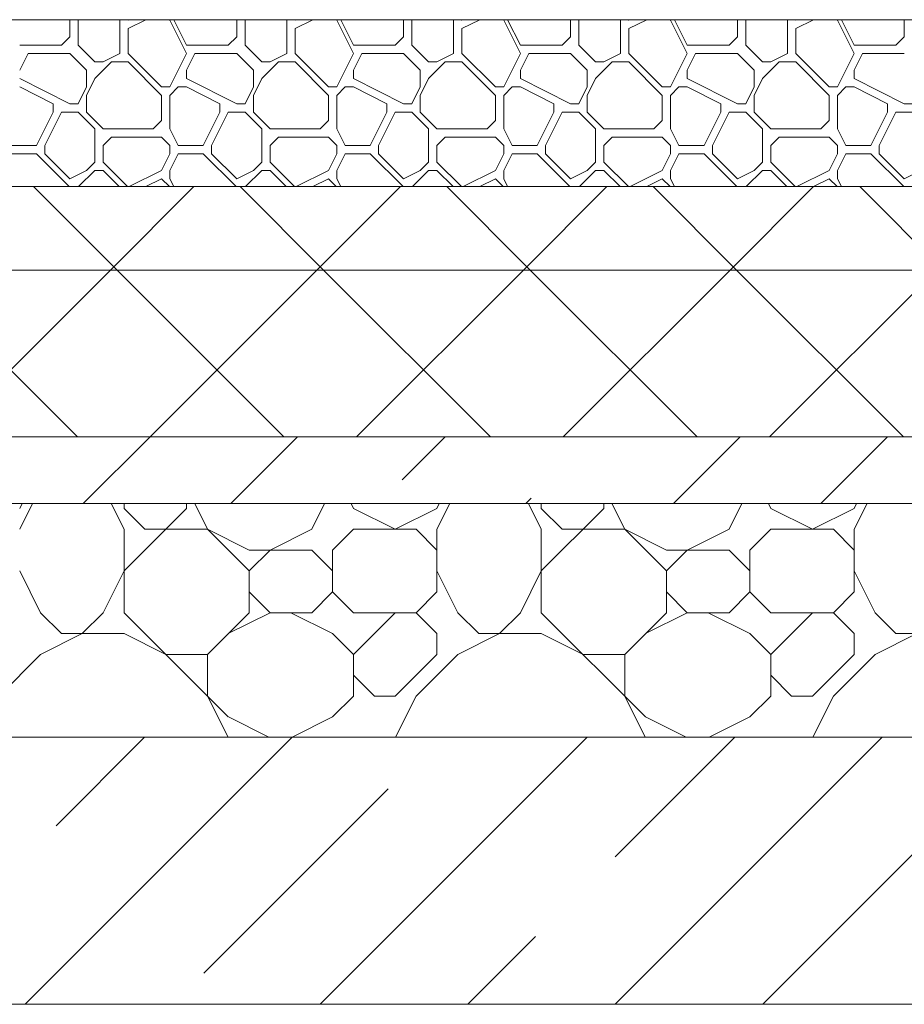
# Model space of a CAD drawing. Header units: millimetres. Extents: x 53645 to 137188, y 78097 to 135542.
# Tile 124 of 256: x 77882 to 78412, y 106200 to 106790. Entities that reach past the tile are written whole.
import ezdxf

# ---------------------------------------------------------------- set-up
doc = ezdxf.new("R2010")
doc.units = ezdxf.units.MM
doc.layers.add('hatch', color=7, linetype='Continuous', lineweight=5)
doc.layers.add('Wall2', color=40, linetype='Continuous', lineweight=5)

msp = doc.modelspace()

# ---------------------------------------------------------------- linework, layer by layer
at = {"layer": 'hatch', "color": 251, "ltscale": 100}
for points in [[(77911.98, 106789.62), (77911.66, 106789.95)], [(77911.98, 106779.62), (77911.98, 106789.62)], [(77916.98, 106789.62), (77917.31, 106789.95)], [(77916.98, 106774.62), (77916.98, 106789.62)], [(77941.98, 106789.62), (77941.66, 106789.95)], [(77941.98, 106769.62), (77941.98, 106789.62)], [(77946.98, 106789.62), (77946.66, 106789.95)], [(77946.98, 106784.62), (77957.64, 106789.95)], [(77946.98, 106789.62), (77947.64, 106789.95)], [(77946.98, 106769.62), (77946.98, 106784.62)], [(77971.98, 106789.62), (77971.66, 106789.95)], [(77981.98, 106769.62), (77971.98, 106789.62)], [(77981.98, 106774.62), (77974.32, 106789.95)], [(78011.98, 106789.62), (78011.66, 106789.95)], [(78011.98, 106779.62), (78011.98, 106789.62)], [(78016.98, 106789.62), (78017.31, 106789.95)], [(78016.98, 106774.62), (78016.98, 106789.62)], [(78041.98, 106789.62), (78041.66, 106789.95)], [(78041.98, 106769.62), (78041.98, 106789.62)], [(78046.98, 106789.62), (78046.66, 106789.95)], [(78046.98, 106784.62), (78057.64, 106789.95)], [(78046.98, 106789.62), (78047.64, 106789.95)], [(78046.98, 106769.62), (78046.98, 106784.62)], [(78071.98, 106789.62), (78071.66, 106789.95)], [(78081.98, 106769.62), (78071.98, 106789.62)], [(78081.98, 106774.62), (78074.32, 106789.95)], [(78111.98, 106789.62), (78111.66, 106789.95)], [(78111.98, 106779.62), (78111.98, 106789.62)], [(78116.98, 106789.62), (78117.31, 106789.95)], [(78116.98, 106774.62), (78116.98, 106789.62)], [(78141.98, 106789.62), (78141.66, 106789.95)], [(78141.98, 106769.62), (78141.98, 106789.62)], [(78146.98, 106789.62), (78146.66, 106789.95)], [(78146.98, 106784.62), (78157.64, 106789.95)], [(78146.98, 106789.62), (78147.64, 106789.95)], [(78146.98, 106769.62), (78146.98, 106784.62)], [(78171.98, 106789.62), (78171.66, 106789.95)], [(78181.98, 106769.62), (78171.98, 106789.62)], [(78181.98, 106774.62), (78174.32, 106789.95)], [(78211.98, 106789.62), (78211.66, 106789.95)], [(78211.98, 106779.62), (78211.98, 106789.62)], [(78216.98, 106789.62), (78217.31, 106789.95)], [(78216.98, 106774.62), (78216.98, 106789.62)], [(78241.98, 106789.62), (78241.66, 106789.95)], [(78241.98, 106769.62), (78241.98, 106789.62)], [(78246.98, 106789.62), (78246.66, 106789.95)], [(78246.98, 106784.62), (78257.64, 106789.95)], [(78246.98, 106789.62), (78247.64, 106789.95)], [(78246.98, 106769.62), (78246.98, 106784.62)], [(78271.98, 106789.62), (78271.66, 106789.95)], [(78281.98, 106769.62), (78271.98, 106789.62)], [(78281.98, 106774.62), (78274.32, 106789.95)], [(78311.98, 106789.62), (78311.66, 106789.95)], [(78311.98, 106779.62), (78311.98, 106789.62)], [(78316.98, 106789.62), (78317.31, 106789.95)], [(78316.98, 106774.62), (78316.98, 106789.62)], [(78341.98, 106789.62), (78341.66, 106789.95)], [(78341.98, 106769.62), (78341.98, 106789.62)], [(78346.98, 106789.62), (78346.66, 106789.95)], [(78346.98, 106784.62), (78357.64, 106789.95)], [(78346.98, 106789.62), (78347.64, 106789.95)], [(78346.98, 106769.62), (78346.98, 106784.62)], [(78371.98, 106789.62), (78371.66, 106789.95)], [(78381.98, 106769.62), (78371.98, 106789.62)], [(78381.98, 106774.62), (78374.32, 106789.95)], [(78411.98, 106789.62), (78411.66, 106789.95)], [(78411.98, 106779.62), (78411.98, 106789.62)], [(77906.98, 106774.62), (77911.98, 106779.62)], [(78006.98, 106774.62), (78011.98, 106779.62)], [(78106.98, 106774.62), (78111.98, 106779.62)], [(78206.98, 106774.62), (78211.98, 106779.62)], [(78306.98, 106774.62), (78311.98, 106779.62)], [(78406.98, 106774.62), (78411.98, 106779.62)], [(77881.98, 106774.62), (77906.98, 106774.62)], [(77926.98, 106764.62), (77916.98, 106774.62)], [(77981.98, 106774.62), (78006.98, 106774.62)], [(78026.98, 106764.62), (78016.98, 106774.62)], [(78081.98, 106774.62), (78106.98, 106774.62)], [(78126.98, 106764.62), (78116.98, 106774.62)], [(78181.98, 106774.62), (78206.98, 106774.62)], [(78226.98, 106764.62), (78216.98, 106774.62)], [(78281.98, 106774.62), (78306.98, 106774.62)], [(78326.98, 106764.62), (78316.98, 106774.62)], [(78381.98, 106774.62), (78406.98, 106774.62)], [(77881.98, 106759.62), (77886.98, 106769.62)], [(77886.98, 106769.62), (77911.98, 106769.62)], [(77921.98, 106759.62), (77911.98, 106769.62)], [(77931.98, 106764.62), (77941.98, 106769.62)], [(77966.98, 106749.62), (77946.98, 106769.62)], [(77971.98, 106749.62), (77981.98, 106769.62)], [(77981.98, 106759.62), (77986.98, 106769.62)], [(77986.98, 106769.62), (78011.98, 106769.62)], [(78021.98, 106759.62), (78011.98, 106769.62)], [(78031.98, 106764.62), (78041.98, 106769.62)], [(78066.98, 106749.62), (78046.98, 106769.62)], [(78071.98, 106749.62), (78081.98, 106769.62)], [(78081.98, 106759.62), (78086.98, 106769.62)], [(78086.98, 106769.62), (78111.98, 106769.62)], [(78121.98, 106759.62), (78111.98, 106769.62)], [(78131.98, 106764.62), (78141.98, 106769.62)], [(78166.98, 106749.62), (78146.98, 106769.62)], [(78171.98, 106749.62), (78181.98, 106769.62)], [(78181.98, 106759.62), (78186.98, 106769.62)], [(78186.98, 106769.62), (78211.98, 106769.62)], [(78221.98, 106759.62), (78211.98, 106769.62)], [(78231.98, 106764.62), (78241.98, 106769.62)], [(78266.98, 106749.62), (78246.98, 106769.62)], [(78271.98, 106749.62), (78281.98, 106769.62)], [(78281.98, 106759.62), (78286.98, 106769.62)], [(78286.98, 106769.62), (78311.98, 106769.62)], [(78321.98, 106759.62), (78311.98, 106769.62)], [(78331.98, 106764.62), (78341.98, 106769.62)], [(78366.98, 106749.62), (78346.98, 106769.62)], [(78371.98, 106749.62), (78381.98, 106769.62)], [(78381.98, 106759.62), (78386.98, 106769.62)], [(78386.98, 106769.62), (78411.98, 106769.62)], [(77926.98, 106764.62), (77931.98, 106764.62)], [(77926.98, 106754.62), (77936.98, 106764.62)], [(77936.98, 106764.62), (77946.98, 106764.62)], [(77966.98, 106744.62), (77946.98, 106764.62)], [(78026.98, 106764.62), (78031.98, 106764.62)], [(78026.98, 106754.62), (78036.98, 106764.62)], [(78036.98, 106764.62), (78046.98, 106764.62)], [(78066.98, 106744.62), (78046.98, 106764.62)], [(78126.98, 106764.62), (78131.98, 106764.62)], [(78126.98, 106754.62), (78136.98, 106764.62)], [(78136.98, 106764.62), (78146.98, 106764.62)], [(78166.98, 106744.62), (78146.98, 106764.62)], [(78226.98, 106764.62), (78231.98, 106764.62)], [(78226.98, 106754.62), (78236.98, 106764.62)], [(78236.98, 106764.62), (78246.98, 106764.62)], [(78266.98, 106744.62), (78246.98, 106764.62)], [(78326.98, 106764.62), (78331.98, 106764.62)], [(78326.98, 106754.62), (78336.98, 106764.62)], [(78336.98, 106764.62), (78346.98, 106764.62)], [(78366.98, 106744.62), (78346.98, 106764.62)], [(77911.98, 106739.62), (77881.98, 106754.62)], [(77921.98, 106749.62), (77921.98, 106759.62)], [(77921.98, 106744.62), (77926.98, 106754.62)], [(77981.98, 106754.62), (77981.98, 106759.62)], [(78011.98, 106739.62), (77981.98, 106754.62)], [(78021.98, 106749.62), (78021.98, 106759.62)], [(78021.98, 106744.62), (78026.98, 106754.62)], [(78081.98, 106754.62), (78081.98, 106759.62)], [(78111.98, 106739.62), (78081.98, 106754.62)], [(78121.98, 106749.62), (78121.98, 106759.62)], [(78121.98, 106744.62), (78126.98, 106754.62)], [(78181.98, 106754.62), (78181.98, 106759.62)], [(78211.98, 106739.62), (78181.98, 106754.62)], [(78221.98, 106749.62), (78221.98, 106759.62)], [(78221.98, 106744.62), (78226.98, 106754.62)], [(78281.98, 106754.62), (78281.98, 106759.62)], [(78311.98, 106739.62), (78281.98, 106754.62)], [(78321.98, 106749.62), (78321.98, 106759.62)], [(78321.98, 106744.62), (78326.98, 106754.62)], [(78381.98, 106754.62), (78381.98, 106759.62)], [(78411.98, 106739.62), (78381.98, 106754.62)], [(77901.98, 106739.62), (77881.98, 106749.62)], [(77916.98, 106739.62), (77921.98, 106749.62)], [(77916.98, 106739.62), (77921.98, 106749.62)], [(77966.98, 106749.62), (77971.98, 106749.62)], [(77971.98, 106744.62), (77976.98, 106749.62)], [(77976.98, 106749.62), (77981.98, 106749.62)], [(78001.98, 106739.62), (77981.98, 106749.62)], [(78016.98, 106739.62), (78021.98, 106749.62)], [(78016.98, 106739.62), (78021.98, 106749.62)], [(78066.98, 106749.62), (78071.98, 106749.62)], [(78071.98, 106744.62), (78076.98, 106749.62)], [(78076.98, 106749.62), (78081.98, 106749.62)], [(78101.98, 106739.62), (78081.98, 106749.62)], [(78116.98, 106739.62), (78121.98, 106749.62)], [(78116.98, 106739.62), (78121.98, 106749.62)], [(78166.98, 106749.62), (78171.98, 106749.62)], [(78171.98, 106744.62), (78176.98, 106749.62)], [(78176.98, 106749.62), (78181.98, 106749.62)], [(78201.98, 106739.62), (78181.98, 106749.62)], [(78216.98, 106739.62), (78221.98, 106749.62)], [(78216.98, 106739.62), (78221.98, 106749.62)], [(78266.98, 106749.62), (78271.98, 106749.62)], [(78271.98, 106744.62), (78276.98, 106749.62)], [(78276.98, 106749.62), (78281.98, 106749.62)], [(78301.98, 106739.62), (78281.98, 106749.62)], [(78316.98, 106739.62), (78321.98, 106749.62)], [(78316.98, 106739.62), (78321.98, 106749.62)], [(78366.98, 106749.62), (78371.98, 106749.62)], [(78371.98, 106744.62), (78376.98, 106749.62)], [(78376.98, 106749.62), (78381.98, 106749.62)], [(78401.98, 106739.62), (78381.98, 106749.62)], [(77921.98, 106734.62), (77921.98, 106744.62)], [(77966.98, 106729.62), (77966.98, 106744.62)], [(77971.98, 106724.62), (77971.98, 106744.62)], [(78021.98, 106734.62), (78021.98, 106744.62)], [(78066.98, 106729.62), (78066.98, 106744.62)], [(78071.98, 106724.62), (78071.98, 106744.62)], [(78121.98, 106734.62), (78121.98, 106744.62)], [(78166.98, 106729.62), (78166.98, 106744.62)], [(78171.98, 106724.62), (78171.98, 106744.62)], [(78221.98, 106734.62), (78221.98, 106744.62)], [(78266.98, 106729.62), (78266.98, 106744.62)], [(78271.98, 106724.62), (78271.98, 106744.62)], [(78321.98, 106734.62), (78321.98, 106744.62)], [(78366.98, 106729.62), (78366.98, 106744.62)], [(78371.98, 106724.62), (78371.98, 106744.62)], [(77901.98, 106734.62), (77901.98, 106739.62)], [(77911.98, 106739.62), (77916.98, 106739.62)], [(78001.98, 106734.62), (78001.98, 106739.62)], [(78011.98, 106739.62), (78016.98, 106739.62)], [(78101.98, 106734.62), (78101.98, 106739.62)], [(78111.98, 106739.62), (78116.98, 106739.62)], [(78201.98, 106734.62), (78201.98, 106739.62)], [(78211.98, 106739.62), (78216.98, 106739.62)], [(78301.98, 106734.62), (78301.98, 106739.62)], [(78311.98, 106739.62), (78316.98, 106739.62)], [(78401.98, 106734.62), (78401.98, 106739.62)], [(78411.98, 106739.62), (78416.98, 106739.62)], [(77891.98, 106714.62), (77901.98, 106734.62)], [(77896.98, 106714.62), (77906.98, 106734.62)], [(77906.98, 106734.62), (77916.98, 106734.62)], [(77926.98, 106724.62), (77916.98, 106734.62)], [(77931.98, 106724.62), (77921.98, 106734.62)], [(77991.98, 106714.62), (78001.98, 106734.62)], [(77996.98, 106714.62), (78006.98, 106734.62)], [(78006.98, 106734.62), (78016.98, 106734.62)], [(78026.98, 106724.62), (78016.98, 106734.62)], [(78031.98, 106724.62), (78021.98, 106734.62)], [(78091.98, 106714.62), (78101.98, 106734.62)], [(78096.98, 106714.62), (78106.98, 106734.62)], [(78106.98, 106734.62), (78116.98, 106734.62)], [(78126.98, 106724.62), (78116.98, 106734.62)], [(78131.98, 106724.62), (78121.98, 106734.62)], [(78191.98, 106714.62), (78201.98, 106734.62)], [(78196.98, 106714.62), (78206.98, 106734.62)], [(78206.98, 106734.62), (78216.98, 106734.62)], [(78226.98, 106724.62), (78216.98, 106734.62)], [(78231.98, 106724.62), (78221.98, 106734.62)], [(78291.98, 106714.62), (78301.98, 106734.62)], [(78296.98, 106714.62), (78306.98, 106734.62)], [(78306.98, 106734.62), (78316.98, 106734.62)], [(78326.98, 106724.62), (78316.98, 106734.62)], [(78331.98, 106724.62), (78321.98, 106734.62)], [(78391.98, 106714.62), (78401.98, 106734.62)], [(78396.98, 106714.62), (78406.98, 106734.62)], [(78406.98, 106734.62), (78416.98, 106734.62)], [(77961.98, 106724.62), (77966.98, 106729.62)], [(78061.98, 106724.62), (78066.98, 106729.62)], [(78161.98, 106724.62), (78166.98, 106729.62)], [(78261.98, 106724.62), (78266.98, 106729.62)], [(78361.98, 106724.62), (78366.98, 106729.62)], [(77926.98, 106704.62), (77926.98, 106724.62)], [(77931.98, 106724.62), (77961.98, 106724.62)], [(77931.98, 106714.62), (77936.98, 106719.62)], [(77936.98, 106719.62), (77966.98, 106719.62)], [(77971.98, 106714.62), (77966.98, 106719.62)], [(77976.98, 106714.62), (77971.98, 106724.62)], [(78026.98, 106704.62), (78026.98, 106724.62)], [(78031.98, 106724.62), (78061.98, 106724.62)], [(78031.98, 106714.62), (78036.98, 106719.62)], [(78036.98, 106719.62), (78066.98, 106719.62)], [(78071.98, 106714.62), (78066.98, 106719.62)], [(78076.98, 106714.62), (78071.98, 106724.62)], [(78126.98, 106704.62), (78126.98, 106724.62)], [(78131.98, 106724.62), (78161.98, 106724.62)], [(78131.98, 106714.62), (78136.98, 106719.62)], [(78136.98, 106719.62), (78166.98, 106719.62)], [(78171.98, 106714.62), (78166.98, 106719.62)], [(78176.98, 106714.62), (78171.98, 106724.62)], [(78226.98, 106704.62), (78226.98, 106724.62)], [(78231.98, 106724.62), (78261.98, 106724.62)], [(78231.98, 106714.62), (78236.98, 106719.62)], [(78236.98, 106719.62), (78266.98, 106719.62)], [(78271.98, 106714.62), (78266.98, 106719.62)], [(78276.98, 106714.62), (78271.98, 106724.62)], [(78326.98, 106704.62), (78326.98, 106724.62)], [(78331.98, 106724.62), (78361.98, 106724.62)], [(78331.98, 106714.62), (78336.98, 106719.62)], [(78336.98, 106719.62), (78366.98, 106719.62)], [(78371.98, 106714.62), (78366.98, 106719.62)], [(78376.98, 106714.62), (78371.98, 106724.62)], [(77876.98, 106714.62), (77891.98, 106714.62)], [(77896.98, 106709.62), (77896.98, 106714.62)], [(77931.98, 106704.62), (77931.98, 106714.62)], [(77971.98, 106709.62), (77971.98, 106714.62)], [(77976.98, 106714.62), (77991.98, 106714.62)], [(77996.98, 106709.62), (77996.98, 106714.62)], [(78031.98, 106704.62), (78031.98, 106714.62)], [(78071.98, 106709.62), (78071.98, 106714.62)], [(78076.98, 106714.62), (78091.98, 106714.62)], [(78096.98, 106709.62), (78096.98, 106714.62)], [(78131.98, 106704.62), (78131.98, 106714.62)], [(78171.98, 106709.62), (78171.98, 106714.62)], [(78176.98, 106714.62), (78191.98, 106714.62)], [(78196.98, 106709.62), (78196.98, 106714.62)], [(78231.98, 106704.62), (78231.98, 106714.62)], [(78271.98, 106709.62), (78271.98, 106714.62)], [(78276.98, 106714.62), (78291.98, 106714.62)], [(78296.98, 106709.62), (78296.98, 106714.62)], [(78331.98, 106704.62), (78331.98, 106714.62)], [(78371.98, 106709.62), (78371.98, 106714.62)], [(78376.98, 106714.62), (78391.98, 106714.62)], [(78396.98, 106709.62), (78396.98, 106714.62)], [(77876.98, 106709.62), (77891.98, 106709.62)], [(77911.66, 106689.95), (77891.98, 106709.62)], [(77911.98, 106694.62), (77896.98, 106709.62)], [(77966.98, 106699.62), (77971.98, 106709.62)], [(77971.98, 106699.62), (77976.98, 106709.62)], [(77976.98, 106709.62), (77991.98, 106709.62)], [(78011.66, 106689.95), (77991.98, 106709.62)], [(78011.98, 106694.62), (77996.98, 106709.62)], [(78066.98, 106699.62), (78071.98, 106709.62)], [(78071.98, 106699.62), (78076.98, 106709.62)], [(78076.98, 106709.62), (78091.98, 106709.62)], [(78111.66, 106689.95), (78091.98, 106709.62)], [(78111.98, 106694.62), (78096.98, 106709.62)], [(78166.98, 106699.62), (78171.98, 106709.62)], [(78171.98, 106699.62), (78176.98, 106709.62)], [(78176.98, 106709.62), (78191.98, 106709.62)], [(78211.66, 106689.95), (78191.98, 106709.62)], [(78211.98, 106694.62), (78196.98, 106709.62)], [(78266.98, 106699.62), (78271.98, 106709.62)], [(78271.98, 106699.62), (78276.98, 106709.62)], [(78276.98, 106709.62), (78291.98, 106709.62)], [(78311.66, 106689.95), (78291.98, 106709.62)], [(78311.98, 106694.62), (78296.98, 106709.62)], [(78366.98, 106699.62), (78371.98, 106709.62)], [(78371.98, 106699.62), (78376.98, 106709.62)], [(78376.98, 106709.62), (78391.98, 106709.62)], [(78411.66, 106689.95), (78391.98, 106709.62)], [(78411.98, 106694.62), (78396.98, 106709.62)], [(77921.98, 106699.62), (77926.98, 106704.62)], [(77946.66, 106689.95), (77931.98, 106704.62)], [(78021.98, 106699.62), (78026.98, 106704.62)], [(78046.66, 106689.95), (78031.98, 106704.62)], [(78121.98, 106699.62), (78126.98, 106704.62)], [(78146.66, 106689.95), (78131.98, 106704.62)], [(78221.98, 106699.62), (78226.98, 106704.62)], [(78246.66, 106689.95), (78231.98, 106704.62)], [(78321.98, 106699.62), (78326.98, 106704.62)], [(78346.66, 106689.95), (78331.98, 106704.62)], [(77911.98, 106694.62), (77921.98, 106699.62)], [(77917.31, 106689.95), (77926.98, 106699.62)], [(77926.98, 106699.62), (77931.98, 106699.62)], [(77941.66, 106689.95), (77931.98, 106699.62)], [(77947.64, 106689.95), (77966.98, 106699.62)], [(77971.98, 106694.62), (77971.98, 106699.62)], [(78011.98, 106694.62), (78021.98, 106699.62)], [(78017.31, 106689.95), (78026.98, 106699.62)], [(78026.98, 106699.62), (78031.98, 106699.62)], [(78041.66, 106689.95), (78031.98, 106699.62)], [(78047.64, 106689.95), (78066.98, 106699.62)], [(78071.98, 106694.62), (78071.98, 106699.62)], [(78111.98, 106694.62), (78121.98, 106699.62)], [(78117.31, 106689.95), (78126.98, 106699.62)], [(78126.98, 106699.62), (78131.98, 106699.62)], [(78141.66, 106689.95), (78131.98, 106699.62)], [(78147.64, 106689.95), (78166.98, 106699.62)], [(78171.98, 106694.62), (78171.98, 106699.62)], [(78211.98, 106694.62), (78221.98, 106699.62)], [(78217.31, 106689.95), (78226.98, 106699.62)], [(78226.98, 106699.62), (78231.98, 106699.62)], [(78241.66, 106689.95), (78231.98, 106699.62)], [(78247.64, 106689.95), (78266.98, 106699.62)], [(78271.98, 106694.62), (78271.98, 106699.62)], [(78311.98, 106694.62), (78321.98, 106699.62)], [(78317.31, 106689.95), (78326.98, 106699.62)], [(78326.98, 106699.62), (78331.98, 106699.62)], [(78341.66, 106689.95), (78331.98, 106699.62)], [(78347.64, 106689.95), (78366.98, 106699.62)], [(78371.98, 106694.62), (78371.98, 106699.62)], [(78411.98, 106694.62), (78421.98, 106699.62)], [(81536.87, 106689.95), (75406.87, 106689.95)], [(75406.87, 106689.95), (81536.87, 106689.95)], [(77940.31, 106639.95), (77890.31, 106689.95)], [(77936.33, 106639.95), (77986.33, 106689.95)], [(77957.64, 106689.95), (77966.98, 106694.62)], [(77971.66, 106689.95), (77966.98, 106694.62)], [(77974.32, 106689.95), (77971.98, 106694.62)], [(78064.06, 106639.95), (78014.06, 106689.95)], [(78057.64, 106689.95), (78066.98, 106694.62)], [(78060.07, 106639.95), (78110.07, 106689.95)], [(78071.66, 106689.95), (78066.98, 106694.62)], [(78074.32, 106689.95), (78071.98, 106694.62)], [(78187.8, 106639.95), (78137.8, 106689.95)], [(78157.64, 106689.95), (78166.98, 106694.62)], [(78171.66, 106689.95), (78166.98, 106694.62)], [(78174.32, 106689.95), (78171.98, 106694.62)], [(78183.81, 106639.95), (78233.81, 106689.95)], [(78257.64, 106689.95), (78266.98, 106694.62)], [(78311.54, 106639.95), (78261.54, 106689.95)], [(78271.66, 106689.95), (78266.98, 106694.62)], [(78274.32, 106689.95), (78271.98, 106694.62)], [(78307.56, 106639.95), (78357.56, 106689.95)], [(78357.64, 106689.95), (78366.98, 106694.62)], [(78371.66, 106689.95), (78366.98, 106694.62)], [(78374.32, 106689.95), (78371.98, 106694.62)], [(78435.29, 106639.95), (78385.29, 106689.95)], [(81536.87, 106639.95), (75406.87, 106639.95)], [(75406.87, 106639.95), (81536.87, 106639.95)], [(77916.57, 106539.95), (77816.57, 106639.95)], [(77836.33, 106539.95), (77936.33, 106639.95)], [(78040.31, 106539.95), (77940.31, 106639.95)], [(77960.07, 106539.95), (78060.07, 106639.95)], [(78164.06, 106539.95), (78064.06, 106639.95)], [(78083.81, 106539.95), (78183.81, 106639.95)], [(78287.8, 106539.95), (78187.8, 106639.95)], [(78207.56, 106539.95), (78307.56, 106639.95)], [(78411.54, 106539.95), (78311.54, 106639.95)], [(78331.3, 106539.95), (78431.3, 106639.95)], [(81536.87, 106539.95), (75406.87, 106539.95)], [(81536.87, 106539.95), (75406.87, 106539.95)], [(77920.07, 106499.95), (77960.07, 106539.95)], [(78008.46, 106499.95), (78048.46, 106539.95)], [(78111.12, 106514.22), (78136.85, 106539.95)], [(78273.62, 106499.95), (78313.53, 106539.85)], [(78362.01, 106499.95), (78402.01, 106539.95)], [(78185.24, 106499.95), (78188.46, 106503.17)], [(75406.87, 106499.95), (81536.87, 106499.95)], [(75406.87, 106499.95), (81536.87, 106499.95)], [(77881.98, 106484.62), (77889.65, 106499.95)], [(77881.98, 106497.12), (77883.4, 106499.95)], [(77944.48, 106484.62), (77936.82, 106499.95)], [(77944.48, 106497.12), (77944.48, 106499.95)], [(77944.48, 106459.62), (77981.98, 106497.12)], [(77956.98, 106484.62), (77944.48, 106497.12)], [(77981.98, 106497.12), (77981.98, 106499.95)], [(77994.48, 106484.62), (77986.82, 106499.95)], [(78056.98, 106484.62), (78064.65, 106499.95)], [(78081.98, 106497.12), (78080.57, 106499.95)], [(78106.98, 106484.62), (78081.99, 106497.12)], [(78106.98, 106484.62), (78131.98, 106497.12)], [(78131.98, 106484.62), (78139.65, 106499.95)], [(78131.98, 106497.12), (78133.4, 106499.95)], [(78194.48, 106484.62), (78186.82, 106499.95)], [(78194.48, 106497.12), (78194.48, 106499.95)], [(78194.48, 106459.62), (78231.98, 106497.12)], [(78206.98, 106484.62), (78194.48, 106497.12)], [(78231.98, 106497.12), (78231.98, 106499.95)], [(78244.48, 106484.62), (78236.82, 106499.95)], [(78306.98, 106484.62), (78314.65, 106499.95)], [(78331.98, 106497.12), (78330.57, 106499.95)], [(78356.98, 106484.62), (78331.99, 106497.12)], [(78356.98, 106484.62), (78381.98, 106497.12)], [(78381.98, 106484.62), (78389.65, 106499.95)], [(78381.98, 106497.12), (78383.4, 106499.95)], [(77944.48, 106434.62), (77944.48, 106484.62)], [(77956.98, 106484.62), (77994.48, 106484.62)], [(78019.48, 106459.62), (77994.48, 106484.62)], [(78019.48, 106472.12), (77994.49, 106484.62)], [(78031.98, 106472.12), (78056.98, 106484.62)], [(78069.48, 106472.12), (78081.98, 106484.62)], [(78081.98, 106484.62), (78119.48, 106484.62)], [(78131.98, 106472.12), (78119.48, 106484.62)], [(78131.98, 106447.12), (78131.98, 106484.62)], [(78194.48, 106434.62), (78194.48, 106484.62)], [(78206.98, 106484.62), (78244.48, 106484.62)], [(78269.48, 106459.62), (78244.48, 106484.62)], [(78269.48, 106472.12), (78244.49, 106484.62)], [(78281.98, 106472.12), (78306.98, 106484.62)], [(78319.48, 106472.12), (78331.98, 106484.62)], [(78331.98, 106484.62), (78369.48, 106484.62)], [(78381.98, 106472.12), (78369.48, 106484.62)], [(78381.98, 106447.12), (78381.98, 106484.62)], [(78019.48, 106472.12), (78056.98, 106472.12)], [(78019.48, 106459.62), (78031.98, 106472.12)], [(78069.48, 106459.62), (78056.98, 106472.12)], [(78069.48, 106447.12), (78069.48, 106472.12)], [(78269.48, 106472.12), (78306.98, 106472.12)], [(78269.48, 106459.62), (78281.98, 106472.12)], [(78319.48, 106459.62), (78306.98, 106472.12)], [(78319.48, 106447.12), (78319.48, 106472.12)], [(77894.48, 106434.62), (77881.98, 106459.62)], [(77931.98, 106434.62), (77944.48, 106459.62)], [(78019.48, 106434.62), (78019.48, 106459.62)], [(78144.48, 106434.62), (78131.98, 106459.62)], [(78181.98, 106434.62), (78194.48, 106459.62)], [(78269.48, 106434.62), (78269.48, 106459.62)], [(78394.48, 106434.62), (78381.98, 106459.62)], [(78031.98, 106434.62), (78019.48, 106447.12)], [(78056.98, 106434.62), (78069.48, 106447.12)], [(78081.98, 106434.62), (78069.48, 106447.12)], [(78119.48, 106434.62), (78131.98, 106447.12)], [(78281.98, 106434.62), (78269.48, 106447.12)], [(78306.98, 106434.62), (78319.48, 106447.12)], [(78331.98, 106434.62), (78319.48, 106447.12)], [(78369.48, 106434.62), (78381.98, 106447.12)], [(77906.98, 106422.12), (77894.48, 106434.62)], [(77919.48, 106422.12), (77931.98, 106434.62)], [(78006.98, 106372.12), (77944.48, 106434.62)], [(77994.48, 106409.62), (78019.48, 106434.62)], [(78006.98, 106422.12), (78031.98, 106434.62)], [(78031.98, 106434.62), (78056.98, 106434.62)], [(78069.48, 106422.12), (78044.49, 106434.62)], [(78081.98, 106434.62), (78119.48, 106434.62)], [(78081.98, 106409.62), (78106.98, 106434.62)], [(78131.98, 106422.12), (78119.48, 106434.62)], [(78156.98, 106422.12), (78144.48, 106434.62)], [(78169.48, 106422.12), (78181.98, 106434.62)], [(78256.98, 106372.12), (78194.48, 106434.62)], [(78244.48, 106409.62), (78269.48, 106434.62)], [(78256.98, 106422.12), (78281.98, 106434.62)], [(78281.98, 106434.62), (78306.98, 106434.62)], [(78319.48, 106422.12), (78294.49, 106434.62)], [(78331.98, 106434.62), (78369.48, 106434.62)], [(78331.98, 106409.62), (78356.98, 106434.62)], [(78381.98, 106422.12), (78369.48, 106434.62)], [(78406.98, 106422.12), (78394.48, 106434.62)], [(77894.48, 106409.62), (77919.48, 106422.12)], [(77906.98, 106422.12), (77944.48, 106422.12)], [(77969.48, 106409.62), (77944.49, 106422.12)], [(78081.98, 106409.62), (78069.48, 106422.12)], [(78131.98, 106409.62), (78131.98, 106422.12)], [(78144.48, 106409.62), (78169.48, 106422.12)], [(78156.98, 106422.12), (78194.48, 106422.12)], [(78219.48, 106409.62), (78194.49, 106422.12)], [(78331.98, 106409.62), (78319.48, 106422.12)], [(78381.98, 106409.62), (78381.98, 106422.12)], [(78394.48, 106409.62), (78419.48, 106422.12)], [(78406.98, 106422.12), (78444.48, 106422.12)], [(77869.48, 106384.62), (77894.48, 106409.62)], [(77969.48, 106409.62), (77994.48, 106409.62)], [(77994.48, 106384.62), (77994.48, 106409.62)], [(78081.98, 106384.62), (78081.98, 106409.62)], [(78106.98, 106384.62), (78131.98, 106409.62)], [(78119.48, 106384.62), (78144.48, 106409.62)], [(78219.48, 106409.62), (78244.48, 106409.62)], [(78244.48, 106384.62), (78244.48, 106409.62)], [(78331.98, 106384.62), (78331.98, 106409.62)], [(78356.98, 106384.62), (78381.98, 106409.62)], [(78369.48, 106384.62), (78394.48, 106409.62)], [(78094.48, 106384.62), (78081.98, 106397.12)], [(78344.48, 106384.62), (78331.98, 106397.12)], [(78006.82, 106359.95), (77994.48, 106384.62)], [(78069.48, 106372.12), (78081.98, 106384.62)], [(78094.48, 106384.62), (78106.98, 106384.62)], [(78119.48, 106384.62), (78107.15, 106359.95)], [(78256.82, 106359.95), (78244.48, 106384.62)], [(78319.48, 106372.12), (78331.98, 106384.62)], [(78344.48, 106384.62), (78356.98, 106384.62)], [(78369.48, 106384.62), (78357.15, 106359.95)], [(78031.33, 106359.95), (78006.99, 106372.12)], [(78045.14, 106359.95), (78069.48, 106372.12)], [(78281.33, 106359.95), (78256.99, 106372.12)], [(78295.14, 106359.95), (78319.48, 106372.12)], [(81426.87, 106359.95), (75406.87, 106359.95)], [(75496.87, 106359.95), (81426.87, 106359.95)], [(77885.24, 106199.95), (78045.24, 106359.95)], [(77903.85, 106306.95), (77956.85, 106359.95)], [(78062.01, 106199.95), (78222.01, 106359.95)], [(78238.79, 106199.95), (78398.79, 106359.95)], [(78238.84, 106288.39), (78310.4, 106359.95)], [(77992.24, 106218.56), (78102.72, 106329.05)], [(78327.23, 106200), (78437.71, 106310.49)], [(78150.4, 106199.95), (78191.11, 106240.66)]]:
    msp.add_lwpolyline(points, dxfattribs=at)
at = {"layer": 'Wall2', "ltscale": 100}
for points in [[(75406.87, 106789.95), (81536.87, 106789.95)], [(81426.87, 106199.95), (75496.87, 106199.95)]]:
    msp.add_lwpolyline(points, dxfattribs=at)

doc.saveas('drawing.dxf')
